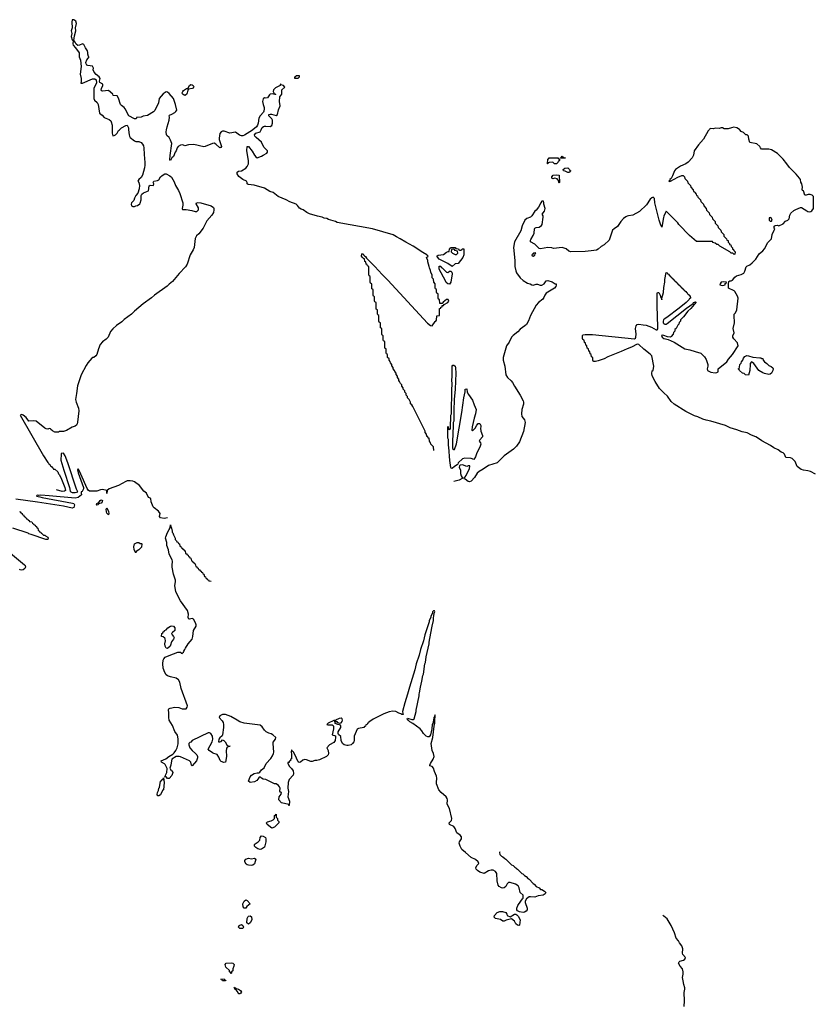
# Model space of a CAD drawing. Header units: inches. Extents: x 2397558 to 2568646, y 256209 to 449595.
# Tile 31 of 85: x 2481082 to 2492081, y 297901 to 311522. Entities that reach past the tile are written whole.
import ezdxf

# ---------------------------------------------------------------- set-up
doc = ezdxf.new("R2010")
doc.units = ezdxf.units.IN
doc.header["$MEASUREMENT"] = 0
for name, color, linetype in [('C4289', 7, 'Continuous'), ('C4299', 7, 'Continuous'), ('C4380', 7, 'Continuous'), ('C4381', 7, 'Continuous'), ('C4390', 7, 'Continuous'), ('C4391', 7, 'Continuous')]:
    doc.layers.add(name, color=color, linetype=linetype)

msp = doc.modelspace()

# ---------------------------------------------------------------- linework, layer by layer
at = {"layer": 'C4289', "color": 6}
for points in [[(2487724, 300000), (2487730, 299974), (2487750, 299952), (2487770, 299942), (2487796, 299916), (2487811, 299910), (2487891, 299831), (2487910, 299822), (2487936, 299796), (2487951, 299790), (2487958, 299778), (2487970, 299771), (2488030, 299712), (2488045, 299705), (2488070, 299682), (2488090, 299671), (2488118, 299638), (2488132, 299630), (2488190, 299572), (2488204, 299564), (2488232, 299532), (2488270, 299511), (2488290, 299491), (2488310, 299487), (2488346, 299466), (2488363, 299450), (2488355, 299430), (2488327, 299410), (2488260, 299400), (2488210, 299384), (2488150, 299390), (2488133, 299387), (2488098, 299362), (2488079, 299330), (2488080, 299310), (2488105, 299230), (2488105, 299210), (2488091, 299190), (2488070, 299175), (2488050, 299169), (2487999, 299179), (2487973, 299193), (2487964, 299210), (2487961, 299230), (2487978, 299270), (2488018, 299330), (2488042, 299358), (2488050, 299370), (2488052, 299388), (2488049, 299410), (2488009, 299450), (2487995, 299510), (2487980, 299540), (2487943, 299563), (2487870, 299586), (2487850, 299586), (2487831, 299569), (2487810, 299530), (2487790, 299511), (2487770, 299507), (2487750, 299510), (2487719, 299530), (2487706, 299550), (2487692, 299610), (2487685, 299710), (2487670, 299738), (2487635, 299755), (2487610, 299758), (2487570, 299746), (2487510, 299710), (2487450, 299729), (2487418, 299750), (2487400, 299770), (2487395, 299790), (2487410, 299820), (2487437, 299850), (2487430, 299870), (2487390, 299903), (2487329, 299930), (2487251, 300000)], [(2490000, 299121), (2489985, 299135)]]:
    msp.add_lwpolyline(points, dxfattribs=at)
for points in [[(2484290, 299915), (2484330, 299921), (2484350, 299911), (2484330, 299845), (2484310, 299824), (2484290, 299819), (2484250, 299824), (2484230, 299829), (2484218, 299838), (2484197, 299870), (2484200, 299890), (2484210, 299910), (2484250, 299922)], [(2484190, 299229), (2484175, 299250), (2484169, 299290), (2484189, 299330), (2484210, 299345), (2484230, 299338), (2484272, 299290), (2484227, 299253), (2484210, 299229)], [(2484250, 299008), (2484226, 299030), (2484229, 299089), (2484243, 299117), (2484250, 299122), (2484270, 299125), (2484290, 299110), (2484294, 299070), (2484270, 299026)], [(2487870, 299111), (2487930, 299146), (2487950, 299146), (2487961, 299141), (2487980, 299120), (2488011, 299070), (2488002, 298998), (2487990, 298989), (2487970, 298995), (2487950, 299015), (2487932, 299052), (2487890, 299084), (2487814, 299066), (2487790, 299049), (2487770, 299049), (2487736, 299076), (2487668, 299090), (2487648, 299108), (2487654, 299130), (2487689, 299170), (2487730, 299187), (2487764, 299184), (2487810, 299170), (2487825, 299150), (2487831, 299131)], [(2484170, 298949), (2484129, 298950), (2484109, 298970), (2484118, 298990), (2484150, 299005), (2484171, 298991), (2484178, 298970)], [(2484010, 298326), (2484002, 298342), (2483988, 298348), (2483988, 298370), (2483936, 298416), (2483927, 298450), (2483942, 298470), (2484010, 298477), (2484032, 298470), (2484050, 298452), (2484047, 298430), (2484031, 298390), (2484030, 298366), (2484014, 298350), (2484014, 298330)], [(2483930, 298226), (2483890, 298228), (2483882, 298242), (2483866, 298250), (2483912, 298252), (2483918, 298238), (2483933, 298233)], [(2484110, 298048), (2484104, 298064), (2484079, 298099), (2484062, 298110), (2484062, 298122), (2484048, 298132), (2484071, 298130), (2484080, 298120), (2484110, 298110), (2484136, 298090), (2484151, 298070), (2484144, 298056), (2484130, 298048)]]:
    msp.add_lwpolyline(points, close=True, dxfattribs=at)
at = {"layer": 'C4299', "color": 6}
msp.add_lwpolyline([(2490280, 297870), (2490283, 297950), (2490277, 298063), (2490290, 298110), (2490290, 298130), (2490275, 298175), (2490267, 298227), (2490255, 298270), (2490264, 298316), (2490266, 298350), (2490255, 298390), (2490223, 298430), (2490203, 298470), (2490208, 298490), (2490220, 298500), (2490270, 298513), (2490290, 298524), (2490298, 298550), (2490261, 298590), (2490255, 298610), (2490259, 298670), (2490248, 298708), (2490216, 298750), (2490201, 298781), (2490170, 298815), (2490146, 298890), (2490099, 298990), (2490042, 299082), (2490000, 299121)], dxfattribs=at)
at = {"layer": 'C4380', "color": 6}
for points in [[(2482590, 310000), (2482596, 309930), (2482601, 309910), (2482612, 309890), (2482670, 309844), (2482690, 309835), (2482730, 309835), (2482762, 309822), (2482782, 309802), (2482795, 309775), (2482801, 309750), (2482804, 309656), (2482814, 309546), (2482814, 309510), (2482808, 309472), (2482783, 309370), (2482761, 309339), (2482729, 309310), (2482715, 309290), (2482730, 309270), (2482738, 309230), (2482736, 309184), (2482718, 309122), (2482690, 309090), (2482670, 309051), (2482661, 309019), (2482629, 308990), (2482624, 308970), (2482630, 308948), (2482650, 308938), (2482670, 308938), (2482691, 308949), (2482714, 308950), (2482744, 308976), (2482750, 308986), (2482761, 309030), (2482761, 309090), (2482771, 309110), (2482794, 309126), (2482866, 309154), (2482876, 309224), (2482890, 309234), (2482934, 309230), (2482939, 309250), (2482931, 309270), (2482938, 309290), (2482990, 309296), (2483010, 309306), (2483033, 309347), (2483052, 309368), (2483090, 309390), (2483110, 309390), (2483162, 309362), (2483183, 309343), (2483220, 309280), (2483239, 309230), (2483280, 309160), (2483299, 309119), (2483339, 308990), (2483342, 308958), (2483329, 308909), (2483335, 308895), (2483386, 308894), (2483463, 308883), (2483510, 308870), (2483535, 308870), (2483558, 308890), (2483557, 308917), (2483525, 308975), (2483531, 308989), (2483548, 308992), (2483591, 308989), (2483730, 308946), (2483763, 308923), (2483770, 308910), (2483770, 308890), (2483763, 308857), (2483742, 308818), (2483670, 308740), (2483622, 308638), (2483560, 308560), (2483530, 308530), (2483510, 308497), (2483498, 308370), (2483482, 308338), (2483440, 308270), (2483402, 308138), (2483378, 308102), (2483290, 308010), (2483198, 307902), (2483150, 307862), (2483125, 307835), (2482950, 307710), (2482908, 307672), (2482793, 307590), (2482670, 307490), (2482630, 307450), (2482530, 307374), (2482498, 307342), (2482423, 307290), (2482370, 307246), (2482341, 307210), (2482308, 307130), (2482279, 307101), (2482230, 307067), (2482198, 307030), (2482172, 306970), (2482150, 306890), (2482135, 306870), (2482110, 306851), (2482093, 306847), (2482081, 306839), (2482026, 306774), (2482002, 306738), (2481931, 306610), (2481882, 306458), (2481870, 306350), (2481855, 306270), (2481865, 306230), (2481897, 306150), (2481899, 306110), (2481884, 305956), (2481878, 305930), (2481867, 305913), (2481850, 305901), (2481810, 305887), (2481730, 305837), (2481690, 305823), (2481630, 305823), (2481622, 305818), (2481604, 305816), (2481570, 305817), (2481534, 305834), (2481513, 305853), (2481510, 305861), (2481490, 305868), (2481470, 305859), (2481450, 305861), (2481430, 305870), (2481310, 305967), (2481270, 305974), (2481210, 305970), (2481170, 306017), (2481130, 306051), (2481110, 306058), (2481088, 306052), (2481410, 305489), (2481470, 305398), (2481484, 305384), (2481489, 305370), (2481502, 305362), (2481510, 305346), (2481522, 305342), (2481530, 305326), (2481542, 305322), (2481550, 305306), (2481570, 305306), (2481610, 305266), (2481619, 305239), (2481630, 305228), (2481650, 305188), (2481709, 305050), (2481717, 305010), (2481700, 305000), (2481670, 304996), (2481590, 305016)], [(2482362, 310000), (2482360, 309950), (2482370, 309915), (2482390, 309919), (2482410, 309929), (2482431, 309950), (2482451, 309990), (2482462, 310000)], [(2484310, 310000), (2484305, 309995), (2484195, 309925), (2484170, 309916), (2484150, 309916), (2484124, 309924), (2484070, 309964), (2483990, 309952), (2483910, 309979), (2483890, 309978), (2483870, 309970), (2483854, 309946), (2483844, 309884), (2483845, 309865), (2483873, 309770), (2483868, 309752), (2483850, 309751), (2483798, 309798), (2483772, 309812), (2483749, 309810), (2483650, 309767), (2483630, 309764), (2483490, 309795), (2483419, 309790), (2483370, 309777), (2483342, 309790), (2483310, 309787), (2483275, 309770), (2483261, 309750), (2483249, 309710), (2483235, 309690), (2483209, 309630), (2483188, 309610), (2483170, 309574), (2483162, 309590), (2483163, 309643), (2483188, 309810), (2483170, 309857), (2483150, 309890), (2483118, 309918), (2483112, 309930), (2483110, 309970), (2483116, 310000)], [(2486816, 305564), (2486810, 305612), (2486774, 305650), (2486770, 305674), (2486758, 305678), (2486753, 305693), (2486750, 305732), (2486734, 305734), (2486730, 305754), (2486718, 305758), (2486712, 305790), (2486693, 305813), (2486692, 305830), (2486522, 306170), (2486510, 306192), (2486492, 306210), (2486491, 306230), (2486471, 306270), (2486452, 306290), (2486451, 306310), (2486432, 306330), (2486431, 306350), (2486412, 306370), (2486411, 306390), (2486392, 306410), (2486391, 306430), (2486372, 306450), (2486371, 306471), (2486352, 306490), (2486338, 306518), (2486332, 306532), (2486331, 306550), (2486312, 306570), (2486311, 306591), (2486293, 306613), (2486291, 306631), (2486273, 306653), (2486272, 306670), (2486252, 306690), (2486252, 306712), (2486233, 306733), (2486232, 306752), (2486213, 306773), (2486212, 306792), (2486194, 306810), (2486194, 306830), (2486174, 306850), (2486174, 306890), (2486158, 306898), (2486154, 306910), (2486154, 306970), (2486138, 306978), (2486134, 306990), (2486134, 307070), (2486118, 307078), (2486114, 307090), (2486114, 307150), (2486098, 307158), (2486094, 307170), (2486094, 307250), (2486078, 307258), (2486074, 307270), (2486074, 307330), (2486058, 307338), (2486054, 307350), (2486054, 307430), (2486038, 307438), (2486034, 307450), (2486034, 307510), (2486018, 307518), (2486014, 307530), (2486014, 307610), (2485998, 307618), (2485994, 307630), (2485994, 307690), (2485978, 307698), (2485974, 307710), (2485974, 307790), (2485958, 307798), (2485954, 307810), (2485954, 307870), (2485938, 307878), (2485934, 307890), (2485934, 307970), (2485918, 307978), (2485914, 307990), (2485914, 308110), (2485898, 308118), (2485890, 308134), (2485878, 308138), (2485874, 308170), (2485858, 308178), (2485853, 308213), (2485838, 308218), (2485833, 308233), (2485818, 308238), (2485814, 308250), (2485818, 308282), (2485830, 308286), (2485834, 308274), (2485850, 308266), (2485854, 308254), (2485870, 308246), (2485882, 308222), (2485999, 308110), (2486099, 307999), (2486170, 307929), (2486177, 307917), (2486726, 307326), (2486770, 307290), (2486790, 307289), (2486833, 307347), (2486842, 307350), (2486850, 307366), (2486854, 307426), (2486892, 307430), (2486893, 307527), (2486910, 307529), (2486913, 307547), (2486930, 307549), (2486931, 307569), (2486950, 307569), (2486956, 307584), (2487010, 307610), (2487021, 307630), (2487011, 307651), (2486990, 307651), (2486944, 307616), (2486930, 307594), (2486898, 307598), (2486892, 307652), (2486878, 307658), (2486874, 307670), (2486872, 307730), (2486858, 307738), (2486853, 307753), (2486852, 307790), (2486838, 307798), (2486834, 307810), (2486831, 307870), (2486813, 307893), (2486810, 307934), (2486793, 307953), (2486791, 307990), (2486772, 308030), (2486770, 308054), (2486752, 308090), (2486751, 308110), (2486732, 308172), (2486731, 308191), (2486712, 308230), (2486734, 308250), (2486721, 308261), (2486718, 308270), (2486662, 308302), (2486528, 308390), (2486425, 308445), (2486350, 308492), (2486296, 308516), (2486250, 308544), (2485965, 308630), (2485476, 308716), (2485451, 308730), (2485356, 308756), (2485331, 308770), (2485297, 308777), (2485270, 308790), (2485203, 308803), (2485095, 308835), (2485055, 308855), (2485007, 308890), (2484979, 308899), (2484954, 308914), (2484928, 308950), (2484907, 308970), (2484821, 309001), (2484768, 309030), (2484658, 309078), (2484590, 309130), (2484544, 309144), (2484508, 309170), (2484470, 309190), (2484328, 309232), (2484244, 309244), (2484231, 309251), (2484231, 309269), (2484219, 309290), (2484172, 309312), (2484114, 309354), (2484091, 309390), (2484090, 309414), (2484110, 309425), (2484150, 309433), (2484210, 309468), (2484230, 309490), (2484249, 309530), (2484250, 309570), (2484228, 309712), (2484231, 309769), (2484250, 309769), (2484301, 309701), (2484330, 309649), (2484350, 309624), (2484370, 309609), (2484430, 309633), (2484450, 309649), (2484503, 309677), (2484511, 309690), (2484511, 309710), (2484459, 309759), (2484430, 309830), (2484355, 309890), (2484336, 309910), (2484330, 309930), (2484350, 309950), (2484410, 309970), (2484425, 310000)], [(2490000, 308805), (2489993, 308787), (2489970, 308654), (2489950, 308694), (2489935, 308750), (2489875, 308990), (2489870, 309050), (2489850, 309065), (2489830, 309056), (2489810, 309038), (2489760, 308960), (2489659, 308870), (2489570, 308819), (2489510, 308810), (2489490, 308803), (2489470, 308793), (2489441, 308770), (2489404, 308730), (2489358, 308662), (2489308, 308630), (2489286, 308610), (2489243, 308470), (2489173, 308407), (2489130, 308384), (2489090, 308346), (2489065, 308335), (2488990, 308323), (2488910, 308317), (2488710, 308312), (2488681, 308321), (2488647, 308350), (2488590, 308369), (2488470, 308359), (2488448, 308368), (2488390, 308371), (2488290, 308353), (2488270, 308359), (2488210, 308415), (2488152, 308450), (2488151, 308470), (2488157, 308483), (2488190, 308535), (2488204, 308570), (2488206, 308630), (2488210, 308638), (2488231, 308649), (2488270, 308653), (2488303, 308677), (2488312, 308690), (2488327, 308790), (2488326, 308810), (2488315, 308830), (2488345, 308875), (2488353, 308910), (2488336, 308970), (2488335, 308995), (2488330, 309011), (2488310, 309011), (2488293, 308990), (2488264, 308930), (2488232, 308888), (2488210, 308871), (2488170, 308807), (2488150, 308790), (2488103, 308770), (2488072, 308750), (2488035, 308670), (2488019, 308601), (2487933, 308450), (2487917, 308370), (2487934, 308190), (2487936, 308110), (2487948, 308048), (2487959, 308019), (2488010, 307950), (2488050, 307914), (2488110, 307876), (2488146, 307866), (2488170, 307853), (2488190, 307849), (2488230, 307864), (2488250, 307865), (2488288, 307850), (2488310, 307850), (2488341, 307870), (2488370, 307910), (2488390, 307913), (2488454, 307894), (2488492, 307868), (2488508, 307868), (2488509, 307850), (2488501, 307830), (2488483, 307810), (2488370, 307737), (2488351, 307710), (2488339, 307681), (2488322, 307658), (2488261, 307610), (2488230, 307574), (2488150, 307430), (2488126, 307354), (2488096, 307304), (2488075, 307285), (2488010, 307243), (2487975, 307205), (2487910, 307153), (2487891, 307130), (2487859, 307061), (2487822, 307010), (2487775, 306850), (2487774, 306810), (2487795, 306730), (2487810, 306610), (2487834, 306570), (2487886, 306526), (2487905, 306505), (2487930, 306450), (2488010, 306330), (2488050, 306250), (2488055, 306230), (2488055, 306205), (2488034, 306130), (2488028, 306068), (2488033, 306033), (2488067, 305987), (2488078, 305950), (2488054, 305826), (2487999, 305681), (2487959, 305621), (2487917, 305583), (2487788, 305490), (2487690, 305392), (2487570, 305353), (2487498, 305302), (2487441, 305270), (2487412, 305248), (2487376, 305190), (2487330, 305138), (2487310, 305131), (2487290, 305135), (2487247, 305167), (2487234, 305170), (2487234, 305190), (2487250, 305198), (2487263, 305217), (2487275, 305250), (2487310, 305309), (2487311, 305350), (2487290, 305351), (2487270, 305341), (2487210, 305364), (2487181, 305359), (2487169, 305351), (2487165, 305330), (2487185, 305290), (2487183, 305243), (2487192, 305212), (2487208, 305190), (2487207, 305173), (2487166, 305154), (2487090, 305134)], [(2490000, 306359), (2489978, 306378), (2489939, 306419), (2489878, 306518), (2489837, 306597), (2489831, 306629), (2489834, 306666), (2489850, 306668), (2489859, 306730), (2489831, 306871), (2489810, 306897), (2489722, 306962), (2489650, 307030), (2489630, 307031), (2489550, 306991), (2489490, 306971), (2489409, 306931), (2489223, 306857), (2489170, 306831), (2489090, 306805), (2489050, 306794), (2489030, 306794), (2489018, 306798), (2489014, 306810), (2489014, 306850), (2488998, 306858), (2488994, 306890), (2488978, 306898), (2488973, 306933), (2488958, 306938), (2488954, 306970), (2488938, 306978), (2488934, 307010), (2488918, 307018), (2488914, 307050), (2488898, 307058), (2488894, 307090), (2488878, 307098), (2488874, 307110), (2488874, 307150), (2488878, 307162), (2488910, 307168), (2489010, 307169), (2489590, 307107), (2489604, 307116), (2489610, 307130), (2489613, 307170), (2489607, 307250), (2489614, 307286), (2489630, 307305), (2489650, 307309), (2489710, 307303), (2489754, 307294), (2489827, 307267), (2489890, 307233), (2489907, 307233), (2489914, 307246), (2489916, 307270), (2489906, 307570), (2489907, 307733), (2489910, 307746), (2489930, 307746), (2489948, 307710), (2489950, 307686), (2489967, 307667), (2489970, 307646), (2489971, 307670), (2489991, 307749), (2490000, 307815)], [(2490000, 307376), (2489995, 307370), (2489988, 307350), (2489990, 307330), (2489997, 307317), (2490000, 307315)], [(2490000, 307152), (2489982, 307158), (2489967, 307153), (2489973, 307130), (2490000, 307113)], [(2483130, 304630), (2483082, 304622), (2483029, 304630), (2483018, 304650), (2483025, 304690), (2483002, 304722), (2482942, 304770), (2482930, 304785), (2482900, 304850), (2482897, 304897), (2482870, 304912), (2482855, 304930), (2482836, 304970), (2482799, 304999), (2482738, 305078), (2482670, 305127), (2482650, 305137), (2482610, 305144), (2482570, 305141), (2482550, 305134), (2482450, 305076), (2482319, 305030), (2482291, 305010), (2482290, 304969), (2482288, 305010), (2482230, 305024), (2482201, 305019), (2482150, 305001), (2482050, 305001), (2482032, 305012), (2482017, 305037), (2481930, 305235), (2481910, 305278), (2481890, 305308), (2481883, 305297), (2481890, 305254), (2481963, 305050), (2481966, 305030), (2481945, 304995), (2481931, 304989), (2481931, 304970), (2481938, 304950), (2481890, 304910), (2481850, 304904), (2481490, 304936), (2481376, 304944), (2481342, 304942), (2481334, 304946), (2481318, 304942), (2481314, 304930), (2481361, 304921), (2481394, 304910), (2481814, 304834), (2481830, 304828), (2481839, 304810), (2481837, 304790), (2481830, 304776), (2481810, 304765), (2481690, 304790), (2481330, 304847), (2481030, 304889)], [(2481078, 304718), (2481090, 304714), (2481098, 304698), (2481114, 304690), (2481118, 304678), (2481134, 304670), (2481138, 304658), (2481154, 304650), (2481158, 304638), (2481173, 304633), (2481178, 304618), (2481193, 304613), (2481198, 304598), (2481213, 304593), (2481218, 304578), (2481250, 304574), (2481258, 304558), (2481274, 304550), (2481278, 304538), (2481294, 304530), (2481298, 304518), (2481314, 304510), (2481318, 304498), (2481334, 304490), (2481338, 304458), (2481353, 304453), (2481358, 304438), (2481373, 304433), (2481378, 304418), (2481390, 304414), (2481413, 304393), (2481430, 304392), (2481440, 304380), (2481470, 304362), (2481478, 304350), (2481470, 304330), (2481446, 304330), (2481242, 304402), (2481210, 304410), (2481198, 304418), (2480989, 304490)], [(2480394, 304610), (2481150, 303979), (2481158, 303970), (2481164, 303950), (2481155, 303930), (2481130, 303910), (2481110, 303905), (2481090, 303910), (2481078, 303918)], [(2487251, 300000), (2487203, 300043), (2487178, 300090), (2487166, 300130), (2487171, 300150), (2487198, 300190), (2487197, 300217), (2487181, 300241), (2487134, 300274), (2487110, 300333), (2487090, 300361), (2487033, 300390), (2487027, 300410), (2487030, 300418), (2487058, 300442), (2487065, 300470), (2487030, 300610), (2486998, 300670), (2487002, 300730), (2486998, 300750), (2486987, 300770), (2486915, 300830), (2486884, 300870), (2486850, 300950), (2486849, 300990), (2486858, 301010), (2486858, 301030), (2486850, 301059), (2486822, 301122), (2486810, 301170), (2486790, 301190), (2486760, 301200), (2486759, 301210), (2486767, 301230), (2486805, 301290), (2486818, 301330), (2486809, 301369), (2486790, 301410), (2486778, 301510), (2486801, 301590), (2486819, 301750), (2486828, 301788), (2486826, 301834), (2486830, 301834), (2486834, 301890), (2486830, 301906), (2486822, 301878), (2486814, 301870), (2486814, 301846), (2486810, 301846), (2486803, 301797), (2486791, 301770), (2486786, 301714), (2486768, 301630), (2486750, 301603), (2486730, 301601), (2486709, 301610), (2486670, 301649), (2486646, 301686), (2486624, 301710), (2486525, 301785), (2486481, 301810), (2486457, 301830), (2486444, 301850), (2486450, 301861), (2486510, 301843), (2486530, 301843), (2486542, 301850), (2486569, 301950), (2486569, 301970), (2486609, 302170), (2486609, 302190), (2486617, 302210), (2486629, 302290), (2486649, 302370), (2486661, 302450), (2486669, 302470), (2486689, 302610), (2486697, 302630), (2486709, 302710), (2486749, 302890), (2486749, 302910), (2486788, 303108), (2486789, 303131), (2486808, 303210), (2486808, 303250), (2486815, 303270), (2486818, 303310), (2486826, 303330), (2486822, 303342), (2486810, 303346), (2486794, 303330), (2486794, 303310), (2486772, 303270), (2486772, 303250), (2486751, 303210), (2486751, 303190), (2486691, 303010), (2486671, 302929), (2486631, 302810), (2486611, 302730), (2486571, 302610), (2486550, 302528), (2486476, 302290), (2486450, 302190), (2486411, 302070), (2486379, 301950), (2486383, 301923), (2486391, 301909), (2486370, 301910), (2486359, 301919), (2486330, 301928), (2486290, 301950), (2486246, 301954), (2486195, 301945), (2486122, 301918), (2485975, 301845), (2485914, 301806), (2485910, 301795), (2485894, 301786), (2485890, 301770), (2485875, 301765), (2485870, 301750), (2485856, 301744), (2485846, 301730), (2485770, 301716), (2485755, 301705), (2485711, 301609), (2485712, 301550), (2485705, 301530), (2485690, 301507), (2485670, 301490), (2485630, 301481), (2485610, 301480), (2485573, 301490), (2485549, 301510), (2485532, 301550), (2485526, 301606), (2485493, 301633), (2485489, 301649), (2485492, 301670), (2485527, 301730), (2485529, 301749), (2485521, 301761), (2485509, 301769), (2485486, 301770), (2485450, 301786), (2485446, 301826), (2485430, 301828), (2485352, 301790), (2485334, 301770), (2485346, 301766), (2485407, 301767), (2485420, 301760), (2485425, 301745), (2485424, 301710), (2485407, 301630), (2485454, 301614), (2485455, 301595), (2485447, 301550), (2485430, 301522), (2485371, 301490), (2485334, 301450), (2485351, 301410), (2485358, 301370), (2485351, 301350), (2485327, 301330), (2485230, 301282), (2485194, 301274), (2485165, 301275), (2485130, 301262), (2485110, 301261), (2485050, 301284), (2485030, 301286), (2485003, 301277), (2484970, 301250), (2484948, 301248), (2484937, 301257), (2484890, 301355), (2484870, 301388), (2484858, 301398), (2484850, 301415), (2484845, 301415), (2484841, 301399), (2484846, 301350), (2484842, 301298), (2484832, 301288), (2484831, 301269), (2484814, 301266), (2484810, 301248), (2484794, 301246), (2484792, 301230), (2484817, 301190), (2484843, 301163), (2484867, 301130), (2484874, 301094), (2484866, 301070), (2484812, 301010), (2484797, 300970), (2484793, 300893), (2484803, 300843), (2484792, 300770), (2484815, 300710), (2484814, 300650), (2484808, 300650), (2484806, 300666), (2484708, 300690), (2484669, 300730), (2484674, 300770), (2484702, 300810), (2484706, 300830), (2484690, 300838), (2484682, 300850), (2484685, 300890), (2484679, 300910), (2484662, 300930), (2484630, 300949), (2484610, 300953), (2484490, 301009), (2484450, 301017), (2484429, 301030), (2484410, 301049), (2484390, 301035), (2484363, 300997), (2484330, 300977), (2484270, 300969), (2484250, 300990), (2484272, 301050), (2484290, 301073), (2484327, 301093), (2484370, 301103), (2484390, 301103), (2484408, 301112), (2484430, 301145), (2484466, 301174), (2484494, 301230), (2484558, 301302), (2484582, 301338), (2484595, 301370), (2484598, 301390), (2484589, 301510), (2484591, 301529), (2484623, 301570), (2484627, 301590), (2484587, 301627), (2484561, 301641), (2484530, 301650), (2484494, 301670), (2484470, 301695), (2484439, 301739), (2484410, 301762), (2484190, 301790), (2484130, 301810), (2484090, 301830), (2484004, 301884), (2483930, 301908), (2483890, 301910), (2483870, 301903), (2483851, 301890), (2483843, 301870), (2483883, 301823), (2483898, 301798), (2483904, 301770), (2483904, 301730), (2483890, 301629), (2483883, 301617), (2483850, 301589), (2483840, 301570), (2483833, 301533), (2483850, 301531), (2483870, 301537), (2483890, 301558), (2483909, 301551), (2483928, 301530), (2483950, 301491), (2483970, 301472), (2483994, 301470), (2483970, 301469), (2483950, 301449), (2483945, 301435), (2483940, 301410), (2483945, 301330), (2483930, 301253), (2483908, 301248), (2483870, 301258), (2483856, 301276), (2483839, 301319), (2483815, 301355), (2483803, 301363), (2483770, 301370), (2483750, 301381), (2483705, 301410), (2483691, 301430), (2483747, 301530), (2483757, 301570), (2483749, 301609), (2483728, 301648), (2483710, 301658), (2483690, 301655), (2483470, 301549), (2483451, 301529), (2483436, 301524), (2483425, 301510), (2483421, 301490), (2483435, 301450), (2483471, 301410), (2483516, 301370), (2483533, 301350), (2483543, 301330), (2483543, 301310), (2483528, 301270), (2483470, 301201), (2483459, 301210), (2483452, 301252), (2483431, 301271), (2483310, 301323), (2483290, 301328), (2483250, 301328), (2483190, 301290), (2483181, 301270), (2483173, 301210), (2483159, 301170), (2483177, 301137), (2483191, 301130), (2483201, 301110), (2483190, 301068), (2483150, 301026), (2483130, 301026), (2483110, 301046), (2483087, 301047), (2483102, 301058), (2483102, 301070), (2483119, 301110), (2483121, 301161), (2483097, 301217), (2483088, 301228), (2483044, 301250), (2483041, 301270), (2483104, 301296), (2483147, 301330), (2483200, 301360), (2483221, 301379), (2483244, 301410), (2483263, 301450), (2483275, 301505), (2483275, 301575), (2483264, 301624), (2483230, 301677), (2483198, 301758), (2483152, 301830), (2483145, 301870), (2483148, 301928), (2483141, 301979), (2483145, 301990), (2483163, 301997), (2483230, 302010), (2483285, 302005), (2483330, 301990), (2483386, 301990), (2483399, 302010), (2483403, 302030), (2483318, 302270), (2483297, 302357), (2483281, 302390), (2483250, 302414), (2483170, 302431), (2483130, 302446), (2483110, 302461), (2483090, 302490), (2483070, 302550), (2483065, 302610), (2483070, 302662), (2483079, 302681), (2483097, 302703), (2483152, 302728), (2483271, 302771), (2483312, 302772), (2483318, 302758), (2483330, 302754), (2483335, 302765), (2483350, 302774), (2483353, 302787), (2483369, 302811), (2483375, 302830), (2483414, 302890), (2483468, 302950), (2483479, 302990), (2483487, 303070), (2483523, 303130), (2483525, 303150), (2483517, 303177), (2483488, 303228), (2483470, 303237), (2483430, 303227), (2483423, 303230), (2483416, 303250), (2483418, 303298), (2483406, 303350), (2483310, 303483), (2483285, 303525), (2483245, 303610), (2483227, 303690), (2483240, 303750), (2483238, 303770), (2483211, 303850), (2483194, 303950), (2483191, 303970), (2483196, 304030), (2483192, 304050), (2483151, 304130), (2483140, 304190), (2483118, 304250), (2483118, 304290), (2483100, 304350), (2483103, 304370), (2483130, 304430), (2483150, 304471), (2483167, 304493), (2483170, 304532), (2483172, 304510), (2483182, 304490), (2483193, 304447), (2483193, 304433), (2483202, 304422), (2483210, 304394), (2483234, 304350), (2483234, 304330), (2483253, 304313), (2483258, 304298), (2483273, 304293), (2483278, 304278), (2483293, 304273), (2483298, 304238), (2483313, 304233), (2483318, 304218), (2483333, 304213), (2483338, 304198), (2483353, 304193), (2483358, 304178), (2483373, 304173), (2483378, 304138), (2483393, 304133), (2483398, 304118), (2483413, 304113), (2483418, 304098), (2483433, 304093), (2483438, 304078), (2483453, 304073), (2483458, 304038), (2483473, 304033), (2483478, 304018), (2483493, 304013), (2483498, 303998), (2483513, 303993), (2483518, 303958), (2483533, 303953), (2483538, 303938), (2483553, 303933), (2483558, 303918), (2483573, 303913), (2483578, 303898), (2483593, 303893), (2483598, 303878), (2483613, 303873), (2483618, 303858), (2483633, 303853), (2483638, 303818), (2483653, 303813), (2483658, 303798), (2483673, 303793), (2483678, 303778), (2483693, 303773), (2483698, 303758), (2483730, 303754)], [(2487728, 300012), (2487723, 300003), (2487724, 300000)]]:
    msp.add_lwpolyline(points, dxfattribs=at)
for points in [[(2488510, 309526), (2488486, 309530), (2488468, 309548), (2488450, 309549), (2488412, 309548), (2488398, 309542), (2488394, 309530), (2488386, 309530), (2488390, 309594), (2488402, 309598), (2488410, 309612), (2488532, 309612), (2488538, 309598), (2488554, 309594), (2488552, 309572), (2488546, 309566), (2488534, 309566), (2488530, 309546)], [(2488566, 309606), (2488566, 309610), (2488582, 309618), (2488590, 309634), (2488598, 309618), (2488630, 309612), (2488630, 309606)], [(2488690, 309409), (2488669, 309409), (2488630, 309428), (2488609, 309429), (2488606, 309450), (2488626, 309470), (2488670, 309472), (2488694, 309450), (2488698, 309438), (2488712, 309430), (2488698, 309422)], [(2488550, 309266), (2488546, 309270), (2488542, 309302), (2488530, 309306), (2488522, 309322), (2488490, 309328), (2488462, 309322), (2488446, 309330), (2488448, 309350), (2488468, 309370), (2488510, 309374), (2488551, 309371), (2488554, 309270)], [(2487170, 308334), (2487190, 308334), (2487202, 308338), (2487206, 308350), (2487230, 308352), (2487231, 308270), (2487216, 308230), (2487150, 308149), (2487110, 308146), (2487070, 308109), (2487010, 308147), (2486890, 308210), (2486868, 308230), (2486855, 308250), (2486874, 308266), (2486946, 308274), (2486990, 308305), (2487014, 308314), (2487026, 308314), (2487030, 308354), (2487042, 308358), (2487046, 308370), (2487052, 308372), (2487110, 308372), (2487118, 308358), (2487154, 308350), (2487158, 308338)], [(2487090, 308346), (2487058, 308342), (2487054, 308310), (2487074, 308290), (2487110, 308272), (2487130, 308274), (2487146, 308290), (2487142, 308322), (2487108, 308328), (2487102, 308342)], [(2488219, 308299), (2488192, 308290), (2488183, 308277), (2488172, 308270), (2488174, 308254), (2488190, 308252), (2488210, 308266), (2488217, 308283), (2488228, 308290)], [(2487010, 308026), (2487030, 308041), (2487050, 308044), (2487062, 308030), (2487068, 308008), (2487049, 307891), (2487030, 307865), (2487007, 307867), (2486987, 307887), (2486974, 307910), (2486889, 308070), (2486886, 308114), (2486910, 308111), (2486917, 308097), (2486931, 308091), (2486991, 308031)], [(2487090, 305574), (2487102, 305578), (2487130, 305654), (2487202, 306090), (2487230, 306292), (2487248, 306372), (2487250, 306411), (2487270, 306415), (2487277, 306370), (2487296, 306336), (2487350, 306260), (2487372, 306192), (2487398, 306130), (2487390, 306070), (2487371, 306010), (2487343, 305890), (2487342, 305842), (2487350, 305834), (2487388, 305870), (2487409, 305911), (2487430, 305938), (2487450, 305936), (2487467, 305910), (2487467, 305890), (2487459, 305870), (2487465, 305830), (2487490, 305770), (2487487, 305750), (2487451, 305710), (2487442, 305690), (2487461, 305670), (2487465, 305650), (2487450, 305610), (2487408, 305532), (2487390, 305473), (2487370, 305439), (2487330, 305450), (2487245, 305455), (2487210, 305449), (2487151, 305390), (2487147, 305373), (2487138, 305362), (2487098, 305342), (2487070, 305314), (2487056, 305316), (2487050, 305326), (2487034, 305426), (2487024, 305610), (2487019, 305630), (2487015, 305715), (2487009, 305731), (2487009, 305890), (2487010, 305894), (2487014, 305890), (2487018, 305858), (2487030, 305854), (2487042, 305858), (2487046, 305870), (2487048, 306050), (2487058, 306070), (2487062, 306410), (2487069, 306470), (2487064, 306550), (2487069, 306570), (2487069, 306730), (2487078, 306742), (2487090, 306742), (2487110, 306730), (2487115, 306705), (2487118, 306630), (2487110, 306410), (2487097, 306270), (2487090, 306110), (2487090, 305970), (2487082, 305950), (2487078, 305750), (2487072, 305728), (2487074, 305590)], [(2481690, 305526), (2481658, 305522), (2481654, 305510), (2481652, 305430), (2481691, 305289), (2481772, 305050), (2481781, 305001), (2481790, 304990), (2481810, 304983), (2481850, 304980), (2481870, 304984), (2481888, 304990), (2481867, 305027), (2481749, 305390), (2481710, 305488)], [(2482150, 304805), (2482143, 304810), (2482149, 304830), (2482179, 304841), (2482197, 304870), (2482210, 304878), (2482230, 304871), (2482224, 304850), (2482210, 304833), (2482175, 304825), (2482170, 304810)], [(2482310, 304670), (2482290, 304694), (2482284, 304716), (2482281, 304750), (2482290, 304770), (2482310, 304718), (2482315, 304690)], [(2482750, 304274), (2482770, 304274), (2482774, 304270), (2482770, 304226), (2482731, 304190), (2482695, 304165), (2482690, 304146), (2482670, 304178), (2482667, 304193), (2482664, 304230), (2482669, 304271), (2482710, 304291), (2482731, 304291)], [(2483130, 302825), (2483110, 302829), (2483094, 302854), (2483089, 302890), (2483101, 302930), (2483096, 302956), (2483090, 302968), (2483070, 302986), (2483047, 302987), (2483048, 303030), (2483062, 303038), (2483070, 303054), (2483082, 303058), (2483086, 303070), (2483110, 303082), (2483133, 303107), (2483169, 303131), (2483190, 303137), (2483210, 303133), (2483230, 303110), (2483230, 303070), (2483195, 303045), (2483185, 303030), (2483191, 303010), (2483211, 302990), (2483219, 302970), (2483211, 302950), (2483183, 302917), (2483171, 302870), (2483163, 302857)], [(2485530, 301860), (2485503, 301857), (2485452, 301830), (2485454, 301814), (2485470, 301812), (2485480, 301800), (2485510, 301791), (2485530, 301795), (2485547, 301813), (2485551, 301830), (2485546, 301850)], [(2482990, 300786), (2482988, 300790), (2482985, 300805), (2482989, 300829), (2483003, 300857), (2483010, 300890), (2483019, 300901), (2483033, 300987), (2483044, 300996), (2483050, 301011), (2483067, 301013), (2483067, 301027), (2483073, 301033), (2483081, 300970), (2483071, 300870), (2483059, 300861), (2483030, 300798), (2483010, 300786)], [(2484570, 300338), (2484509, 300390), (2484498, 300410), (2484514, 300426), (2484561, 300439), (2484589, 300451), (2484607, 300473), (2484610, 300514), (2484622, 300518), (2484630, 300531), (2484632, 300490), (2484650, 300472), (2484652, 300450), (2484670, 300432), (2484671, 300410), (2484610, 300350)], [(2484410, 300044), (2484377, 300050), (2484349, 300070), (2484333, 300090), (2484333, 300110), (2484339, 300121), (2484384, 300150), (2484404, 300170), (2484409, 300210), (2484430, 300231), (2484450, 300228), (2484485, 300210), (2484490, 300190), (2484489, 300150), (2484470, 300076), (2484430, 300049)]]:
    msp.add_lwpolyline(points, close=True, dxfattribs=at)
at = {"layer": 'C4381', "color": 6}
for points in [[(2483116, 310000), (2483122, 310038), (2483153, 310130), (2483155, 310175), (2483151, 310190), (2483157, 310203), (2483190, 310213), (2483230, 310237), (2483245, 310250), (2483255, 310270), (2483239, 310350), (2483212, 310430), (2483150, 310503), (2483130, 310518), (2483110, 310523), (2483070, 310498), (2483014, 310430), (2483003, 310370), (2482954, 310266), (2482934, 310246), (2482850, 310196), (2482792, 310188), (2482765, 310175), (2482698, 310170), (2482698, 310162), (2482688, 310152), (2482670, 310151), (2482593, 310193), (2482544, 310290), (2482530, 310306), (2482490, 310335), (2482477, 310350), (2482450, 310436), (2482430, 310467), (2482375, 310475), (2482371, 310490), (2482310, 310544), (2482270, 310536), (2482235, 310535), (2482220, 310540), (2482211, 310550), (2482214, 310570), (2482231, 310610), (2482231, 310630), (2482191, 310651), (2482187, 310670), (2482195, 310710), (2482180, 310730), (2482142, 310762), (2482115, 310795), (2482099, 310830), (2482102, 310850), (2482090, 310877), (2482027, 310887), (2482013, 310893), (2482001, 310910), (2481999, 310930), (2482011, 310969), (2482030, 310989), (2482042, 311010), (2482035, 311015), (2482024, 311044), (2482026, 311070), (2482022, 311090), (2481991, 311131), (2481970, 311179), (2481950, 311188), (2481910, 311170), (2481887, 311167), (2481863, 311183), (2481850, 311211), (2481832, 311232), (2481839, 311301), (2481860, 311370), (2481855, 311410), (2481867, 311470), (2481860, 311500), (2481830, 311522), (2481810, 311519), (2481802, 311490), (2481810, 311410), (2481795, 311370), (2481802, 311330), (2481795, 311290), (2481810, 311242), (2481822, 311230), (2481818, 311190), (2481824, 311170), (2481855, 311135), (2481904, 311064), (2481905, 311010), (2481923, 310963), (2481935, 310875), (2481917, 310770), (2481935, 310710), (2481935, 310665), (2481930, 310646), (2481950, 310642), (2482090, 310704), (2482123, 310703), (2482139, 310690), (2482145, 310650), (2482110, 310570), (2482106, 310430), (2482116, 310410), (2482155, 310375), (2482170, 310350), (2482187, 310230), (2482223, 310203), (2482253, 310170), (2482322, 310142), (2482343, 310123), (2482349, 310109), (2482364, 310064), (2482362, 310000)], [(2484425, 310000), (2484439, 310030), (2484456, 310044), (2484470, 310050), (2484490, 310050), (2484550, 310043), (2484570, 310057), (2484582, 310090), (2484580, 310130), (2484570, 310150), (2484530, 310190), (2484531, 310210), (2484550, 310216), (2484566, 310214), (2484630, 310196), (2484651, 310209), (2484664, 310276), (2484685, 310330), (2484679, 310390), (2484683, 310457), (2484711, 310490), (2484712, 310550), (2484752, 310590), (2484734, 310610), (2484702, 310622), (2484690, 310634), (2484686, 310610), (2484621, 310579), (2484595, 310550), (2484592, 310530), (2484602, 310502), (2484613, 310493), (2484626, 310490), (2484614, 310486), (2484577, 310497), (2484550, 310491), (2484538, 310482), (2484510, 310441), (2484490, 310437), (2484470, 310441), (2484452, 310428), (2484442, 310390), (2484450, 310350), (2484467, 310307), (2484468, 310290), (2484462, 310258), (2484456, 310244), (2484409, 310190), (2484390, 310158), (2484383, 310090), (2484375, 310065), (2484358, 310042), (2484310, 310000)], [(2482462, 310000), (2482490, 310024), (2482550, 310059), (2482570, 310062), (2482587, 310027), (2482590, 310000)]]:
    msp.add_lwpolyline(points, dxfattribs=at)
for points in [[(2484930, 310709), (2484889, 310709), (2484889, 310730), (2484902, 310738), (2484910, 310750), (2484952, 310752), (2484951, 310729)], [(2483370, 310475), (2483345, 310485), (2483336, 310496), (2483332, 310510), (2483339, 310530), (2483350, 310544), (2483390, 310570), (2483409, 310571), (2483430, 310610), (2483450, 310625), (2483470, 310622), (2483482, 310610), (2483490, 310591), (2483483, 310577), (2483470, 310568), (2483418, 310562), (2483411, 310549), (2483402, 310510), (2483390, 310489)]]:
    msp.add_lwpolyline(points, close=True, dxfattribs=at)
at = {"layer": 'C4390', "color": 6}
for points in [[(2490000, 307113), (2490004, 307110), (2490057, 307097), (2490141, 307061), (2490290, 306970), (2490357, 306957), (2490430, 306930), (2490510, 306910), (2490560, 306860), (2490582, 306822), (2490605, 306750), (2490605, 306730), (2490597, 306690), (2490602, 306670), (2490650, 306645), (2490710, 306636), (2490730, 306640), (2490751, 306650), (2490752, 306690), (2490870, 306789), (2490894, 306826), (2490947, 306890), (2491027, 307010), (2491019, 307050), (2490965, 307105), (2490955, 307130), (2490954, 307150), (2490969, 307190), (2490959, 307250), (2490975, 307330), (2490970, 307430), (2490973, 307447), (2490990, 307465), (2491006, 307510), (2491025, 307670), (2491018, 307698), (2490981, 307761), (2490970, 307770), (2490892, 307810), (2490891, 307869), (2490898, 307902), (2490912, 307908), (2490928, 307908), (2490950, 307919), (2490979, 307961), (2491003, 307977), (2491070, 307996), (2491103, 308017), (2491118, 308042), (2491136, 308104), (2491146, 308114), (2491190, 308132), (2491222, 308158), (2491270, 308210), (2491319, 308281), (2491370, 308324), (2491390, 308352), (2491438, 308442), (2491488, 308492), (2491495, 308550), (2491527, 308610), (2491532, 308630), (2491522, 308650), (2491532, 308668), (2491545, 308675), (2491570, 308678), (2491590, 308669), (2491650, 308697), (2491684, 308736), (2491712, 308750), (2491731, 308769), (2491742, 308818), (2491755, 308845), (2491798, 308882), (2491824, 308896), (2491890, 308924), (2491903, 308923), (2491979, 308879), (2491989, 308870), (2492010, 308865), (2492034, 308870), (2492044, 308876), (2492071, 308910), (2492070, 309074), (2492050, 309094), (2492024, 309104), (2491996, 309104), (2491970, 309094), (2491950, 309094), (2491930, 309154), (2491918, 309158), (2491913, 309173), (2491915, 309205), (2491907, 309250), (2491896, 309276), (2491888, 309310), (2491876, 309330), (2491830, 309385), (2491735, 309475), (2491702, 309530), (2491650, 309592), (2491570, 309670), (2491490, 309722), (2491450, 309733), (2491351, 309731), (2491335, 309750), (2491328, 309768), (2491285, 309805), (2491190, 309823), (2491172, 309868), (2491170, 309911), (2491150, 309931), (2491131, 309931), (2491100, 309960), (2491070, 309976), (2491048, 310000)], [(2490624, 310000), (2490610, 309984), (2490548, 309870), (2490477, 309790), (2490417, 309710), (2490409, 309650), (2490389, 309610), (2490335, 309550), (2490302, 309530), (2490230, 309498), (2490161, 309450), (2490146, 309430), (2490120, 309360), (2490097, 309323), (2490081, 309310), (2490080, 309300), (2490068, 309290), (2490070, 309285), (2490090, 309288), (2490190, 309343), (2490247, 309367), (2490267, 309367), (2490286, 309350), (2490290, 309326), (2490326, 309290), (2490330, 309266), (2490366, 309230), (2490370, 309206), (2490406, 309170), (2490410, 309146), (2490422, 309142), (2490426, 309130), (2490446, 309110), (2490448, 309090), (2490466, 309086), (2490470, 309066), (2490506, 309030), (2490510, 309006), (2490546, 308970), (2490550, 308946), (2490586, 308910), (2490590, 308886), (2490626, 308850), (2490630, 308826), (2490666, 308790), (2490670, 308766), (2490706, 308730), (2490710, 308706), (2490746, 308670), (2490750, 308646), (2490786, 308610), (2490790, 308586), (2490826, 308550), (2490830, 308526), (2490866, 308490), (2490868, 308470), (2490886, 308466), (2490890, 308446), (2490907, 308427), (2490908, 308410), (2490926, 308406), (2490930, 308386), (2490947, 308367), (2490948, 308348), (2490962, 308342), (2490966, 308330), (2490986, 308310), (2490982, 308278), (2490970, 308274), (2490952, 308292), (2490930, 308292), (2490911, 308311), (2490771, 308391), (2490750, 308411), (2490732, 308412), (2490710, 308432), (2490678, 308438), (2490670, 308452), (2490450, 308454), (2490355, 308535), (2490205, 308690), (2490191, 308711), (2490030, 308871), (2490015, 308845), (2490000, 308805)], [(2490000, 307815), (2490011, 307890), (2490011, 307930), (2490030, 308026), (2490042, 308022), (2490046, 308010), (2490062, 308002), (2490070, 307986), (2490082, 307982), (2490086, 307970), (2490102, 307962), (2490106, 307950), (2490122, 307942), (2490126, 307930), (2490142, 307922), (2490146, 307910), (2490162, 307902), (2490166, 307890), (2490182, 307882), (2490186, 307870), (2490202, 307862), (2490206, 307850), (2490222, 307842), (2490226, 307830), (2490242, 307822), (2490246, 307810), (2490262, 307802), (2490266, 307790), (2490282, 307782), (2490286, 307770), (2490302, 307762), (2490310, 307746), (2490322, 307742), (2490330, 307726), (2490342, 307722), (2490350, 307706), (2490362, 307702), (2490366, 307670), (2490355, 307665), (2490348, 307650), (2490309, 307610), (2490209, 307530), (2490039, 307401), (2490002, 307378), (2490000, 307376)], [(2490000, 307315), (2490010, 307309), (2490029, 307309), (2490043, 307317), (2490310, 307529), (2490403, 307597), (2490410, 307608), (2490438, 307618), (2490446, 307610), (2490435, 307605), (2490428, 307590), (2490417, 307583), (2490370, 307526), (2490329, 307491), (2490269, 307411), (2490230, 307372), (2490228, 307352), (2490210, 307334), (2490206, 307310), (2490190, 307294), (2490168, 307252), (2490150, 307234), (2490148, 307212), (2490130, 307194), (2490126, 307170), (2490100, 307140), (2490090, 307132), (2490050, 307137), (2490000, 307152)], [(2492095, 305235), (2492030, 305270), (2491990, 305283), (2491930, 305290), (2491899, 305299), (2491843, 305343), (2491814, 305410), (2491772, 305450), (2491750, 305462), (2491687, 305467), (2491670, 305510), (2491650, 305530), (2491621, 305541), (2491579, 305570), (2491519, 305599), (2491474, 305630), (2491354, 305694), (2491310, 305730), (2491273, 305750), (2491210, 305775), (2491150, 305808), (2491080, 305820), (2491010, 305850), (2490918, 305878), (2490853, 305910), (2490647, 305970), (2490582, 305982), (2490537, 305997), (2490470, 306030), (2490421, 306041), (2490301, 306101), (2490141, 306201), (2490098, 306238), (2490050, 306316), (2490000, 306359)]]:
    msp.add_lwpolyline(points, dxfattribs=at)
for points in [[(2491470, 308786), (2491458, 308782), (2491454, 308750), (2491470, 308734), (2491490, 308734), (2491498, 308750), (2491482, 308782)], [(2490830, 307897), (2490790, 307889), (2490776, 307870), (2490774, 307854), (2490810, 307847), (2490846, 307854), (2490848, 307872), (2490862, 307878), (2490866, 307890)], [(2491350, 306834), (2491370, 306834), (2491374, 306810), (2491392, 306790), (2491425, 306765), (2491450, 306736), (2491485, 306725), (2491508, 306708), (2491511, 306691), (2491506, 306670), (2491486, 306634), (2491470, 306619), (2491450, 306613), (2491393, 306627), (2491370, 306636), (2491312, 306670), (2491245, 306765), (2491210, 306788), (2491195, 306765), (2491191, 306750), (2491187, 306670), (2491170, 306606), (2491130, 306608), (2491110, 306628), (2491086, 306630), (2491046, 306670), (2491042, 306682), (2491026, 306690), (2491042, 306698), (2491047, 306713), (2491049, 306750), (2491069, 306771), (2491073, 306787), (2491090, 306812), (2491101, 306839), (2491117, 306863), (2491145, 306875), (2491170, 306874), (2491230, 306853), (2491326, 306846), (2491342, 306842)]]:
    msp.add_lwpolyline(points, close=True, dxfattribs=at)
at = {"layer": 'C4391', "color": 6}
msp.add_lwpolyline([(2491048, 310000), (2491044, 310004), (2491010, 310025), (2490967, 310033), (2490933, 310027), (2490890, 310011), (2490871, 310011), (2490834, 310014), (2490810, 310026), (2490790, 310026), (2490765, 310015), (2490710, 310020), (2490686, 310014), (2490650, 310015), (2490630, 310007), (2490624, 310000)], dxfattribs=at)

doc.saveas('drawing.dxf')
